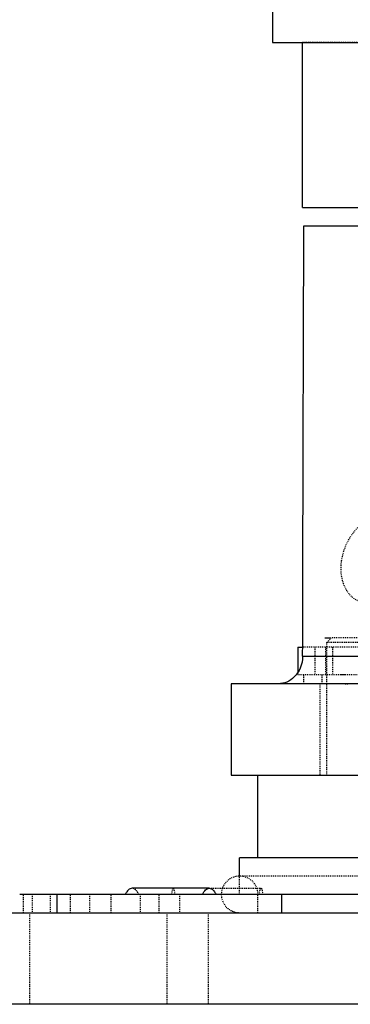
# Model space of a CAD drawing. Header units: millimetres. Extents: x -24622 to 57, y -1603 to 1112.
# Tile 76 of 219: x -2045 to -2009, y 586 to 694. Entities that reach past the tile are written whole.
import ezdxf

# ---------------------------------------------------------------- set-up
doc = ezdxf.new("R2010")
doc.units = ezdxf.units.MM
doc.linetypes.add('HIDDEN', pattern=[0.2, 0.1, -0.1])
doc.layers.add('02___PRT_ALL_AXES', color=7, linetype='Continuous')
doc.layers.add('DEFAULT_2', color=8, linetype='HIDDEN')
doc.dimstyles.new('7', dxfattribs={"dimtxt": 7, "dimasz": 4.5, "dimexe": 0.7, "dimexo": 0.9, "dimgap": 1.8, "dimtad": 0, "dimtxsty": 'Standard', "dimblk": 'OPEN30', "dimcen": 0, "dimclrd": 5, "dimclre": 3, "dimclrt": 256, "dimadec": 0, "dimazin": 2, "dimtm": 1e-09, "dimtfac": 0.6, "dimtofl": 0, "dimtmove": 0, "dimatfit": 3, "dimldrblk": 'OPEN30', "dimfxl": 1, "dimtolj": 1, "dimarcsym": 0})

# ---------------------------------------------------------------- blocks, each defined once
blk = doc.blocks.new('_Open30')
at = {"color": 0, "linetype": 'ByBlock', "lineweight": -2}
for p, q in [((-1, 0.268), (0, 0)), ((0, 0), (-1, -0.268)), ((0, 0), (-1, 0))]:
    blk.add_line(p, q, dxfattribs=at)
blk = doc.blocks.new('*D89')
at = {"color": 3, "linetype": 'ByBlock', "lineweight": -2}
for p, q in [((-2017.91, 746.12), (-2103.95, 746.12)), ((-2059.41, 586.12), (-2103.95, 586.12))]:
    blk.add_line(p, q, dxfattribs=at)
at = {"color": 5, "linetype": 'ByBlock', "lineweight": -2}
for p, q in [((-2103.25, 741.62), (-2103.25, 686)), ((-2103.25, 590.62), (-2103.25, 646.24))]:
    blk.add_line(p, q, dxfattribs=at)
at = {"layer": 'Defpoints', "color": 0, "linetype": 'ByBlock'}
for p in [(-2103.25, 746.12), (-2017.01, 746.12), (-2058.51, 586.12)]:
    blk.add_point(p, dxfattribs=at)
at = {"color": 5, "linetype": 'ByBlock', "lineweight": -2, "xscale": 4.5, "yscale": 4.5, "zscale": 4.5}
for p, rotation in [((-2103.25, 746.12), 90), ((-2103.25, 586.12), 270)]:
    blk.add_blockref('_Open30', p, dxfattribs=dict(at, rotation=rotation))
at = {"linetype": 'ByBlock', "insert": (-2103.25, 666.12), "char_height": 7, "attachment_point": 5, "rotation": 90}
blk.add_mtext('\\A1;160%%P25', dxfattribs=at)

msp = doc.modelspace()

# ---------------------------------------------------------------- linework, layer by layer
at = {"color": 7, "linetype": 'Continuous'}
for p, q in [((-2013.717, 673.121), (-2013.717, 691.121)), ((-2013.717, 673.121), (-1980.172, 673.121)), ((-2013.577, 671.121), (-1979.646, 671.121)), ((-2011.282, 626.121), (-2010.581, 626.121)), ((-2014.249, 625.121), (-2014.249, 622.333)), ((-2014.249, 625.121), (-2013.707, 625.121)), ((-2013.71, 624.121), (-1968.927, 624.121)), ((-1907.506, 621.121), (-2021.507, 621.121)), ((-2021.506, 621.121), (-2021.506, 611.121)), ((-2021.507, 611.121), (-1906.504, 611.121)), ((-2018.582, 602.121), (-2018.582, 611.121)), ((-2020.582, 600.121), (-2020.582, 602.121)), ((-1996.583, 602.121), (-2020.58, 602.121)), ((-2023.891, 598.789), (-2032.306, 598.789)), ((-1993.582, 598.121), (-2044.559, 598.121)), ((-2040.497, 598.121), (-2040.497, 596.121)), ((-2015.964, 596.121), (-2015.964, 598.121)), ((-2058.506, 596.121), (-1788.506, 596.121)), ((-1788.506, 586.121), (-2058.506, 586.121))]:
    msp.add_line(p, q, dxfattribs=at)
for points, start_tangent, end_tangent in [([(-2013.709, 624.121), (-2013.577, 671.121)], (0.0025834, 0.9999967), (0.003044, 0.9999954)), ([(-2013.709, 624.121), (-2013.976, 622.824), (-2014.623, 621.865), (-2015.448, 621.305), (-2016.339, 621.121)], (-0.0025834, -0.9999967), (-1, 0)), ([(-2032.306, 598.789), (-2032.512, 598.745), (-2032.709, 598.615), (-2032.888, 598.403), (-2033.041, 598.121)], (-1, -0.0000024), (-0.4023887, -0.9154689)), ([(-2024.625, 598.121), (-2024.472, 598.403), (-2024.293, 598.615), (-2024.096, 598.745), (-2023.891, 598.789)], (0.4023887, 0.9154689), (1, -0.0000024)), ([(-2023.891, 598.789), (-2023.685, 598.745), (-2023.489, 598.615), (-2023.31, 598.403), (-2023.157, 598.121)], (1, -0.0000024), (0.4023887, -0.9154689))]:
    msp.add_spline(points, degree=3, dxfattribs=dict(at, start_tangent=start_tangent, end_tangent=end_tangent))
at = {"layer": '02___PRT_ALL_AXES', "color": 7, "linetype": 'Continuous'}
for p, q in [((-2017.006, 695.401), (-2017.006, 691.121)), ((-2017.005, 691.121), (-1911.006, 691.121))]:
    msp.add_line(p, q, dxfattribs=at)
at = {"layer": 'DEFAULT_2', "color": 8, "linetype": 'HIDDEN'}
for p, q in [((-1914.007, 691.121), (-2013.717, 691.121)), ((-2010.582, 626.121), (-2011.082, 625.621)), ((-2006.582, 626.121), (-2010.581, 626.121)), ((-2002.914, 625.121), (-2013.707, 625.121)), ((-2012.369, 625.121), (-2012.369, 622.121)), ((-2011.207, 625.121), (-2011.207, 622.121)), ((-2011.082, 611.121), (-2011.082, 625.621)), ((-2006.082, 625.621), (-2011.082, 625.621)), ((-2010.461, 625.121), (-2010.461, 622.121)), ((-2014.249, 622.333), (-2014.249, 622.121)), ((-2014.249, 622.121), (-2002.914, 622.121)), ((-2013.582, 621.121), (-2013.582, 622.121)), ((-2011.582, 621.121), (-2011.582, 622.121)), ((-2009.536, 622.121), (-2009.057, 622.121)), ((-2011.832, 621.121), (-2011.832, 611.121)), ((-2020.582, 598.121), (-2020.582, 600.121)), ((-1996.639, 600.121), (-2020.524, 600.121)), ((-2023.891, 598.789), (-2018.236, 598.789)), ((-2044.147, 596.121), (-2044.147, 598.121)), ((-2043.2, 598.121), (-2043.2, 596.121)), ((-2041.233, 598.121), (-2041.233, 596.121)), ((-2039.013, 596.121), (-2039.013, 598.121)), ((-2036.952, 598.121), (-2036.952, 596.121)), ((-2034.571, 596.121), (-2034.571, 598.121)), ((-2031.426, 598.121), (-2031.426, 596.121)), ((-2029.365, 596.121), (-2029.365, 598.121)), ((-2027.145, 598.121), (-2027.145, 596.121)), ((-2018.582, 596.121), (-2018.582, 598.121)), ((-2043.506, 596.121), (-2043.506, 586.121)), ((-2028.506, 596.121), (-2028.506, 586.121)), ((-2024.006, 596.121), (-2024.006, 586.121))]:
    msp.add_line(p, q, dxfattribs=at)
for centre, radius, start, end in [((-2009.084, 626.858), 5.737, 270.00223, 275.71332), ((-2020.582, 598.121), 2, 0, 270)]:
    msp.add_arc(centre, radius, start, end, dxfattribs=at)
for points, start_tangent, end_tangent in [([(-2009.424, 634.745), (-2008.642, 636.911), (-2007.225, 638.617), (-2006.369, 639.178), (-2005.473, 639.5), (-2004.588, 639.566), (-2003.759, 639.373)], (0.1731357, 0.984898), (0.9257544, -0.3781252)), ([(-2007.541, 630.116), (-2008.507, 630.786), (-2009.183, 631.858), (-2009.499, 633.224), (-2009.424, 634.745)], (-0.9257544, 0.3781252), (0.1731357, 0.984898)), ([(-2031.572, 598.121), (-2031.725, 598.403), (-2031.904, 598.615), (-2032.101, 598.745), (-2032.306, 598.789)], (-0.4023887, 0.9154689), (-1, -0.0000024)), ([(-2027.821, 598.789), (-2027.875, 598.745), (-2027.927, 598.615), (-2027.975, 598.403), (-2028.015, 598.121)], (-1, -0.0000092), (-0.1155138, -0.9933059)), ([(-2027.627, 598.121), (-2027.667, 598.403), (-2027.715, 598.615), (-2027.767, 598.745), (-2027.821, 598.789)], (-0.1155138, 0.9933059), (-1, -0.0000092)), ([(-2018.279, 598.761), (-2018.269, 598.773), (-2018.236, 598.789)], (0.6103402, 0.7921394), (1, -0.0000092)), ([(-2018.236, 598.789), (-2018.203, 598.773), (-2018.192, 598.761)], (1, -0.0000092), (0.6101731, -0.7922682)), ([(-2018.43, 598.121), (-2018.362, 598.54), (-2018.322, 598.677), (-2018.279, 598.761)], (0.1155138, 0.9933059), (0.6103402, 0.7921394)), ([(-2018.192, 598.761), (-2018.15, 598.677), (-2018.11, 598.54), (-2018.042, 598.121)], (0.610173, -0.7922682), (0.1155138, -0.9933059))]:
    msp.add_spline(points, degree=3, dxfattribs=dict(at, start_tangent=start_tangent, end_tangent=end_tangent))

# ---------------------------------------------------------------- dimensions: what is measured, and where the dimension line sits
at = {"color": 5, "linetype": 'ByBlock'}
dim = msp.add_linear_dim(base=(-2103.248, 746.119), p1=(-2058.506, 586.121), p2=(-2017.006, 746.119), angle=90, text='<>%%P25', dimstyle='7', dxfattribs=at)
dim.commit()
dim.dimension.update_dxf_attribs({"geometry": '*D89', "text_midpoint": (-2103.248, 666.12)})

doc.saveas('drawing.dxf')
